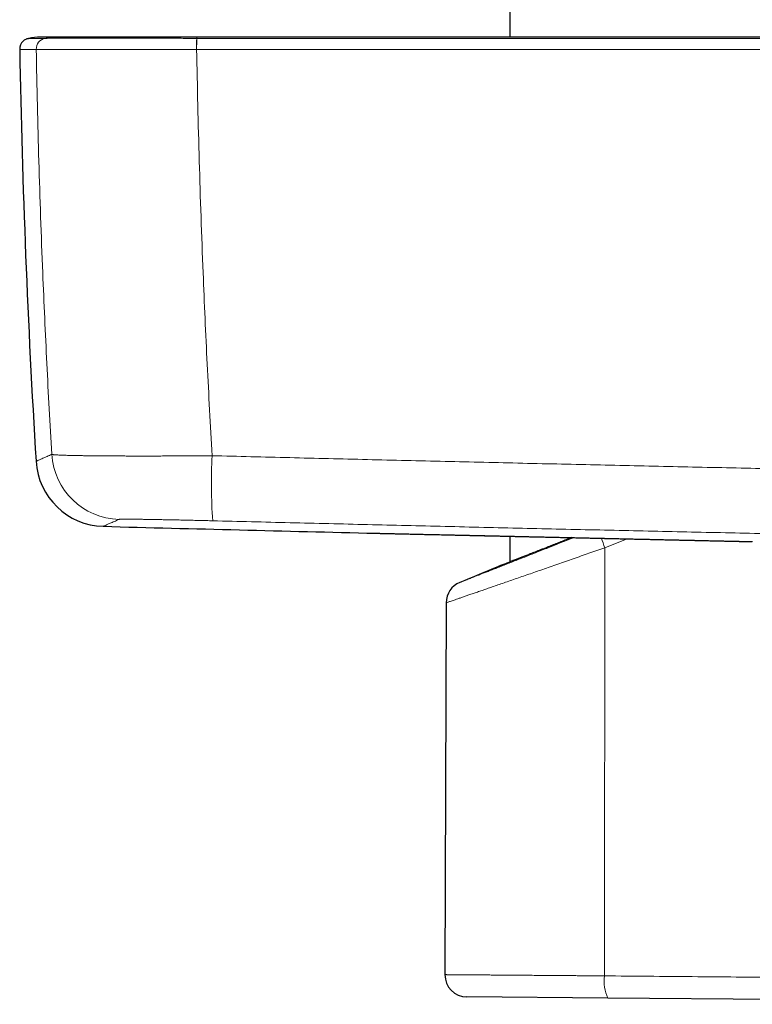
# Model space of a CAD drawing. Header units: millimetres. Extents: x 8 to 778, y 12 to 1829.
# Tile 164 of 256: x 103 to 156, y 1128 to 1199. Entities that reach past the tile are written whole.
import ezdxf

# ---------------------------------------------------------------- set-up
doc = ezdxf.new("R2010")
doc.units = ezdxf.units.MM

msp = doc.modelspace()

# ---------------------------------------------------------------- linework, layer by layer
at = {"color": 7, "linetype": 'Continuous', "lineweight": 30}
for p, q in [((138.475, 1459.891), (138.475, 1197.915)), ((138.475, 1161.874), (138.475, 1160.016)), ((137.654, 1159.695), (137.654, 1159.695)), ((133.88, 1157.071), (133.786, 1130.22)), ((145.544, 1128.525), (135.372, 1128.614)), ((196.775, 1128.078), (145.544, 1128.525))]:
    msp.add_line(p, q, dxfattribs=at)
at = {"color": 8, "linetype": 'Continuous', "lineweight": 0}
for p, q in [((104.28, 1197.025), (104.28, 1197.025)), ((115.86, 1197.025), (115.85, 1197.025)), ((146.947, 1161.685), (145.331, 1161.047)), ((145.315, 1130.131), (145.331, 1161.047))]:
    msp.add_line(p, q, dxfattribs=at)
at = {"color": 7, "linetype": 'Continuous', "lineweight": 30}
for centre, radius, start, end in [((104.575, 1193.915), 4, 89.69371, 102.44619), ((103.885, 1197.04), 0.8, 133.19632, 181.04894), ((802.968, 1209.84), 700, 181.048943, 183.485505), ((109.254, 1167.587), 5, 183.48547, 268.48366), ((347.375, 10159.434), 9000, 268.4830549, 268.6081789), ((128.94, 1169.087), 7, 268.60823, 268.7256), ((518.226, 234.943), 1000, 112.369363, 112.541777), ((135.48, 1157.065), 1.6, 112.44915, 179.76495), ((135.386, 1130.214), 1.6, 179.80037, 269.5)]:
    msp.add_arc(centre, radius, start, end, dxfattribs=at)
at = {"color": 8, "linetype": 'Continuous', "lineweight": 0}
for centre, radius, start, end in [((105.08, 1197.04), 0.8, 102.45758, 181.05614), ((105.08, 1197.04), 0.8, 102.45686, 181.05453), ((124.861, 1197.17), 9.012, 175.85821, 180.92174), ((125.103, 1197.172), 9.243, 175.973, 180.90954), ((110.393, 1168.088), 5.001, 183.45304, 268.46823), ((155.186, 1165.655), 38.259, 176.95497, 183.99366), ((154.329, 1164.576), 9.665, 197.13801, 201.41679), ((148.185, 1129.72), 2.899, 171.86036, 204.34454)]:
    msp.add_arc(centre, radius, start, end, dxfattribs=at)
at = {"color": 7, "linetype": 'Continuous', "lineweight": 30}
for points, knots in [([(105.77, 1197.915), (105.76, 1197.915), (105.742, 1197.915), (105.715, 1197.915), (105.689, 1197.915), (105.663, 1197.915), (105.639, 1197.915), (105.615, 1197.915), (105.592, 1197.915), (105.569, 1197.915), (105.546, 1197.915), (105.524, 1197.915), (105.502, 1197.915), (105.482, 1197.915), (105.463, 1197.915), (105.444, 1197.915), (105.427, 1197.915), (105.41, 1197.915), (105.394, 1197.915), (105.379, 1197.915), (105.364, 1197.915), (105.351, 1197.915), (105.338, 1197.915), (105.325, 1197.915), (105.314, 1197.915), (105.303, 1197.915), (105.292, 1197.915), (105.272, 1197.915), (105.243, 1197.915), (105.207, 1197.915), (105.17, 1197.915), (105.133, 1197.915), (105.096, 1197.915), (105.06, 1197.915), (105.025, 1197.915), (104.991, 1197.915), (104.958, 1197.915), (104.929, 1197.915), (104.903, 1197.915), (104.88, 1197.915), (104.859, 1197.915), (104.838, 1197.915), (104.819, 1197.915), (104.804, 1197.915), (104.792, 1197.915), (104.784, 1197.915), (104.776, 1197.915), (104.77, 1197.915), (104.765, 1197.915), (104.76, 1197.915), (104.755, 1197.915), (104.749, 1197.915), (104.743, 1197.915), (104.738, 1197.915), (104.732, 1197.915), (104.725, 1197.915), (104.719, 1197.915), (104.713, 1197.915), (104.707, 1197.915), (104.7, 1197.915), (104.694, 1197.915), (104.688, 1197.915), (104.682, 1197.915), (104.675, 1197.915), (104.669, 1197.915), (104.663, 1197.915), (104.657, 1197.915), (104.651, 1197.915), (104.645, 1197.915), (104.64, 1197.915), (104.634, 1197.915), (104.629, 1197.915), (104.624, 1197.915), (104.619, 1197.915), (104.614, 1197.915), (104.61, 1197.915), (104.606, 1197.915), (104.602, 1197.915), (104.599, 1197.915), (104.596, 1197.915), (104.593, 1197.915), (104.591, 1197.915), (104.59, 1197.915), (104.589, 1197.915), (104.588, 1197.915), (104.588, 1197.915)], [0, 0, 0, 0, 0.012032, 0.023795, 0.03529, 0.046517, 0.057476, 0.068166, 0.078589, 0.089743, 0.100573, 0.111079, 0.12126, 0.131116, 0.140648, 0.149855, 0.158738, 0.167296, 0.17553, 0.1833, 0.190758, 0.197903, 0.204734, 0.211368, 0.217678, 0.223663, 0.22937, 0.235055, 0.25755, 0.277853, 0.298363, 0.32192, 0.345743, 0.369651, 0.3933, 0.41779, 0.441987, 0.465892, 0.485017, 0.503838, 0.522347, 0.540543, 0.558426, 0.575997, 0.584541, 0.593009, 0.601408, 0.606526, 0.611913, 0.617569, 0.623493, 0.629816, 0.636418, 0.6433, 0.650463, 0.657905, 0.665627, 0.673629, 0.681892, 0.690434, 0.699255, 0.708354, 0.717732, 0.727214, 0.736964, 0.746984, 0.757272, 0.768048, 0.779103, 0.790438, 0.802053, 0.813948, 0.826123, 0.838578, 0.851313, 0.864327, 0.877622, 0.891197, 0.905051, 0.919186, 0.9336, 0.949779, 0.966297, 0.983154, 1, 1, 1, 1]), ([(115.902, 1197.915), (115.747, 1197.915), (115.445, 1197.915), (115.003, 1197.915), (114.584, 1197.915), (114.183, 1197.915), (113.801, 1197.915), (113.413, 1197.915), (113.018, 1197.915), (112.619, 1197.915), (112.239, 1197.915), (111.882, 1197.915), (111.558, 1197.915), (111.265, 1197.915), (111.001, 1197.915), (110.754, 1197.915), (110.523, 1197.915), (110.308, 1197.915), (110.1, 1197.915), (109.903, 1197.915), (109.715, 1197.915), (109.536, 1197.915), (109.349, 1197.915), (109.146, 1197.915), (108.926, 1197.915), (108.693, 1197.915), (108.45, 1197.915), (108.223, 1197.915), (108.01, 1197.915), (107.812, 1197.915), (107.611, 1197.915), (107.41, 1197.915), (107.217, 1197.915), (107.034, 1197.915), (106.86, 1197.915), (106.691, 1197.915), (106.528, 1197.915), (106.374, 1197.915), (106.248, 1197.915), (106.144, 1197.915), (106.058, 1197.915), (105.98, 1197.915), (105.912, 1197.915), (105.856, 1197.915), (105.813, 1197.915), (105.783, 1197.915), (105.774, 1197.915), (105.769, 1197.915)], [0, 0, 0, 0, 0.029299, 0.057172, 0.083804, 0.109356, 0.133965, 0.157743, 0.18531, 0.211933, 0.237695, 0.262494, 0.28557, 0.305713, 0.324742, 0.342825, 0.360073, 0.376553, 0.391881, 0.408198, 0.422823, 0.436728, 0.452016, 0.469225, 0.48831, 0.50945, 0.531842, 0.555416, 0.574935, 0.595526, 0.61743, 0.640593, 0.664106, 0.686894, 0.710551, 0.735523, 0.762099, 0.788989, 0.816255, 0.837257, 0.859012, 0.881741, 0.904595, 0.927466, 0.950712, 0.974738, 1, 1, 1, 1]), ([(185.455, 1197.915), (184.989, 1197.915), (184.066, 1197.915), (182.697, 1197.915), (181.357, 1197.915), (180.046, 1197.915), (178.765, 1197.915), (177.536, 1197.915), (176.359, 1197.915), (175.232, 1197.915), (174.131, 1197.915), (173.056, 1197.915), (172.007, 1197.915), (170.985, 1197.915), (169.988, 1197.915), (169.018, 1197.915), (168.074, 1197.915), (167.161, 1197.915), (166.279, 1197.915), (165.428, 1197.915), (164.603, 1197.915), (163.797, 1197.915), (163.013, 1197.915), (162.25, 1197.915), (161.514, 1197.915), (160.803, 1197.915), (160.122, 1197.915), (159.471, 1197.915), (158.85, 1197.915), (158.253, 1197.915), (157.701, 1197.915), (157.192, 1197.915), (156.724, 1197.915), (156.275, 1197.915), (155.838, 1197.915), (155.4, 1197.915), (154.946, 1197.915), (154.472, 1197.915), (153.941, 1197.915), (153.35, 1197.915), (152.695, 1197.915), (152.012, 1197.915), (151.298, 1197.915), (150.555, 1197.915), (149.798, 1197.915), (149.028, 1197.915), (148.247, 1197.915), (147.439, 1197.915), (146.605, 1197.915), (145.744, 1197.915), (144.857, 1197.915), (143.944, 1197.915), (143.005, 1197.915), (142.04, 1197.915), (141.054, 1197.915), (140.048, 1197.915), (139.023, 1197.915), (137.973, 1197.915), (136.891, 1197.915), (135.776, 1197.915), (134.628, 1197.915), (133.455, 1197.915), (132.255, 1197.915), (131.036, 1197.915), (129.799, 1197.915), (128.544, 1197.915), (127.263, 1197.915), (125.948, 1197.915), (124.598, 1197.915), (123.213, 1197.915), (121.802, 1197.915), (120.364, 1197.915), (118.9, 1197.915), (117.41, 1197.915), (116.408, 1197.915), (115.902, 1197.915)], [0, 0, 0, 0, 0.020117, 0.039811, 0.059082, 0.077929, 0.096353, 0.114353, 0.130937, 0.147144, 0.162976, 0.178431, 0.19351, 0.208212, 0.222539, 0.236489, 0.250063, 0.263261, 0.275857, 0.28809, 0.299961, 0.311469, 0.322813, 0.333781, 0.344373, 0.354588, 0.364428, 0.373726, 0.382661, 0.391234, 0.399443, 0.406467, 0.413201, 0.419646, 0.425807, 0.43204, 0.438564, 0.445377, 0.452482, 0.461462, 0.470867, 0.480697, 0.490951, 0.50163, 0.512735, 0.523593, 0.534829, 0.546443, 0.558435, 0.570804, 0.583551, 0.596675, 0.610178, 0.624057, 0.638315, 0.652685, 0.66742, 0.68252, 0.697983, 0.714102, 0.730599, 0.747474, 0.764726, 0.782356, 0.80004, 0.818087, 0.836499, 0.855276, 0.874812, 0.894727, 0.915022, 0.935697, 0.956752, 0.978186, 1, 1, 1, 1]), ([(103.338, 1197.623), (103.37, 1197.651), (103.435, 1197.706), (103.535, 1197.762), (103.629, 1197.8), (103.685, 1197.814), (103.713, 1197.821)], [0, 0, 0, 0, 0.2947438, 0.5971916, 0.7974178, 1, 1, 1, 1]), ([(128.784, 1162.089), (128.784, 1162.089), (128.785, 1162.089), (128.792, 1162.089), (128.808, 1162.089), (128.831, 1162.088), (128.863, 1162.087), (128.902, 1162.087), (128.949, 1162.085), (129.004, 1162.084), (129.066, 1162.083), (129.137, 1162.081), (129.215, 1162.08), (129.3, 1162.078), (129.394, 1162.076), (129.495, 1162.073), (129.604, 1162.071), (129.721, 1162.068), (129.846, 1162.066), (129.978, 1162.063), (130.117, 1162.059), (130.263, 1162.056), (130.416, 1162.053), (130.576, 1162.049), (130.742, 1162.046), (130.916, 1162.042), (131.096, 1162.038), (131.283, 1162.034), (131.477, 1162.029), (131.678, 1162.025), (131.886, 1162.02), (132.101, 1162.015), (132.322, 1162.01), (132.551, 1162.005), (132.786, 1162), (133.028, 1161.995), (133.276, 1161.989), (133.529, 1161.984), (133.787, 1161.978), (134.05, 1161.972), (134.318, 1161.966), (134.592, 1161.96), (134.87, 1161.954), (135.154, 1161.947), (135.443, 1161.941), (135.737, 1161.934), (136.036, 1161.928), (136.341, 1161.921), (136.651, 1161.914), (136.966, 1161.907), (137.287, 1161.9), (137.612, 1161.893), (137.942, 1161.885), (138.275, 1161.878), (138.61, 1161.871), (138.949, 1161.863), (139.29, 1161.855), (139.634, 1161.848), (139.98, 1161.84), (140.33, 1161.832), (140.683, 1161.824), (141.038, 1161.817), (141.397, 1161.809), (141.758, 1161.801), (142.123, 1161.792), (142.491, 1161.784), (142.862, 1161.776), (143.235, 1161.768), (143.611, 1161.759), (143.988, 1161.751), (144.365, 1161.743), (144.742, 1161.734), (145.119, 1161.726), (145.497, 1161.717), (145.874, 1161.709), (146.252, 1161.701), (146.63, 1161.692), (147.009, 1161.684), (147.388, 1161.675), (147.767, 1161.667), (148.147, 1161.658), (148.527, 1161.65), (148.908, 1161.641), (149.289, 1161.633), (149.671, 1161.625), (150.051, 1161.616), (150.429, 1161.608), (150.804, 1161.599), (151.176, 1161.591), (151.546, 1161.583), (151.914, 1161.575), (152.279, 1161.566), (152.642, 1161.558), (153.003, 1161.55), (153.361, 1161.542), (153.717, 1161.535), (154.071, 1161.527), (154.423, 1161.519), (154.773, 1161.511), (155.12, 1161.503), (155.465, 1161.496), (155.752, 1161.489), (155.921, 1161.485), (155.978, 1161.484)], [0, 0, 0, 0, 0.005315, 0.015388, 0.025426, 0.035436, 0.045423, 0.055391, 0.065345, 0.07529, 0.085231, 0.095174, 0.105121, 0.115078, 0.125049, 0.13504, 0.145054, 0.155098, 0.165175, 0.175255, 0.18531, 0.195333, 0.205329, 0.215303, 0.225262, 0.235209, 0.24515, 0.25509, 0.265034, 0.274985, 0.284949, 0.294931, 0.304936, 0.31497, 0.325037, 0.335126, 0.345201, 0.355239, 0.365247, 0.37523, 0.385194, 0.395145, 0.405086, 0.415025, 0.424966, 0.434912, 0.44487, 0.454844, 0.46484, 0.474864, 0.48492, 0.495011, 0.505099, 0.515154, 0.525176, 0.53517, 0.545141, 0.555096, 0.56504, 0.574979, 0.584917, 0.59486, 0.604812, 0.614779, 0.624766, 0.634779, 0.644824, 0.654905, 0.665002, 0.675075, 0.685112, 0.695117, 0.705097, 0.715058, 0.725005, 0.734943, 0.74488, 0.754819, 0.764765, 0.774725, 0.784703, 0.794705, 0.804737, 0.814806, 0.824906, 0.835002, 0.845054, 0.855072, 0.865061, 0.875028, 0.884978, 0.894917, 0.904852, 0.914787, 0.924728, 0.934679, 0.944648, 0.954639, 0.964658, 0.974712, 0.984806, 0.994906, 1, 1, 1, 1]), ([(142.943, 1161.774), (142.842, 1161.734), (142.61, 1161.643), (142.257, 1161.503), (141.88, 1161.354), (141.512, 1161.209), (141.192, 1161.083), (140.916, 1160.974), (140.63, 1160.862), (140.304, 1160.733), (139.968, 1160.601), (139.671, 1160.485), (139.409, 1160.382), (139.161, 1160.285), (138.955, 1160.204), (138.786, 1160.137), (138.617, 1160.071), (138.433, 1159.999), (138.242, 1159.924), (138.076, 1159.859), (137.953, 1159.811), (137.865, 1159.777), (137.799, 1159.751), (137.741, 1159.729), (137.695, 1159.71), (137.664, 1159.698), (137.648, 1159.692), (137.649, 1159.693), (137.65, 1159.693)], [0, 0, 0, 0, 0.0329227, 0.0760846, 0.1193332, 0.1629727, 0.2067051, 0.2368363, 0.266999, 0.3176756, 0.3685087, 0.4098167, 0.4512131, 0.493007, 0.534896, 0.5628979, 0.5909293, 0.638022, 0.6852592, 0.7332817, 0.7814623, 0.8106209, 0.8398155, 0.8749654, 0.9101152, 0.9455238, 0.9809325, 1, 1, 1, 1])]:
    msp.add_open_spline(points, degree=3, knots=knots, dxfattribs=at)
at = {"color": 8, "linetype": 'Continuous', "lineweight": 0}
for points, knots in [([(104.908, 1197.821), (105.015, 1197.842), (105.23, 1197.884), (105.519, 1197.912), (105.699, 1197.912), (105.769, 1197.912)], [0, 0, 0, 0, 0.37765, 0.757406, 1, 1, 1, 1]), ([(115.872, 1197.821), (115.876, 1197.842), (115.883, 1197.884), (115.893, 1197.912), (115.9, 1197.912), (115.902, 1197.912)], [0, 0, 0, 0, 0.376234, 0.754567, 1, 1, 1, 1]), ([(103.713, 1197.821), (103.715, 1197.821), (103.718, 1197.821), (103.745, 1197.821), (103.781, 1197.821), (103.823, 1197.821), (103.875, 1197.821), (103.938, 1197.821), (104.01, 1197.821), (104.092, 1197.821), (104.185, 1197.821), (104.287, 1197.821), (104.397, 1197.821), (104.513, 1197.821), (104.635, 1197.821), (104.766, 1197.821), (104.86, 1197.821), (104.907, 1197.821)], [0, 0, 0, 0, 0.0882231, 0.1764467, 0.2411671, 0.3058876, 0.3706086, 0.4353298, 0.5000502, 0.5647712, 0.6294924, 0.6942128, 0.7589333, 0.8191996, 0.8794661, 0.939733, 1, 1, 1, 1]), ([(104.907, 1197.821), (104.907, 1197.821), (104.908, 1197.821), (104.908, 1197.821), (104.908, 1197.821)], [0, 0, 0, 0, 0.993961, 1, 1, 1, 1]), ([(104.908, 1197.821), (104.908, 1197.821), (104.912, 1197.821), (104.931, 1197.821), (104.988, 1197.821), (105.071, 1197.822), (105.183, 1197.822), (105.313, 1197.822), (105.459, 1197.822), (105.614, 1197.822), (105.788, 1197.822), (105.982, 1197.822), (106.196, 1197.822), (106.43, 1197.822), (106.682, 1197.822), (106.952, 1197.822), (107.237, 1197.822), (107.539, 1197.822), (107.856, 1197.822), (108.202, 1197.822), (108.579, 1197.822), (108.987, 1197.822), (109.413, 1197.822), (109.854, 1197.822), (110.309, 1197.822), (110.758, 1197.822), (111.197, 1197.822), (111.624, 1197.822), (112.059, 1197.822), (112.506, 1197.822), (112.964, 1197.822), (113.432, 1197.822), (113.906, 1197.822), (114.388, 1197.822), (114.877, 1197.822), (115.374, 1197.821), (115.706, 1197.821), (115.872, 1197.821), (115.872, 1197.821)], [0, 0, 0, 0, 0.000003, 0.032791, 0.065638, 0.098506, 0.131354, 0.164142, 0.191622, 0.219125, 0.246629, 0.274109, 0.302385, 0.330687, 0.358989, 0.387266, 0.415388, 0.443536, 0.471684, 0.499806, 0.531357, 0.56298, 0.594639, 0.626299, 0.657921, 0.689472, 0.716981, 0.744513, 0.772045, 0.799554, 0.82786, 0.856192, 0.884525, 0.912831, 0.941881, 0.970946, 0.999997, 1, 1, 1, 1]), ([(115.872, 1197.821), (115.872, 1197.821), (115.875, 1197.821), (115.879, 1197.821), (115.882, 1197.821)], [0, 0, 0, 0, 0.005987, 1, 1, 1, 1]), ([(115.882, 1197.821), (116.817, 1197.821), (118.818, 1197.821), (121.885, 1197.821), (125.083, 1197.821), (128.282, 1197.821), (131.481, 1197.821), (134.68, 1197.821), (137.88, 1197.821), (141.08, 1197.821), (144.28, 1197.821), (147.479, 1197.821), (151.511, 1197.821), (156.376, 1197.821), (162.073, 1197.821), (167.77, 1197.821), (172.568, 1197.821), (176.468, 1197.821), (179.471, 1197.821), (182.473, 1197.821), (184.474, 1197.821), (185.475, 1197.821)], [0, 0, 0, 0, 0.040319, 0.086283, 0.132247, 0.178213, 0.22418, 0.270152, 0.316124, 0.362097, 0.408071, 0.454035, 0.5, 0.581851, 0.663705, 0.745545, 0.827388, 0.87054, 0.913693, 0.956846, 1, 1, 1, 1]), ([(104.28, 1197.025), (104.233, 1197.025), (104.139, 1197.025), (104.008, 1197.025), (103.886, 1197.025), (103.769, 1197.025), (103.66, 1197.025), (103.557, 1197.025), (103.465, 1197.025), (103.383, 1197.025), (103.31, 1197.025), (103.248, 1197.025), (103.196, 1197.025), (103.153, 1197.025), (103.117, 1197.025), (103.091, 1197.025), (103.087, 1197.025), (103.086, 1197.025)], [0, 0, 0, 0, 0.060266, 0.120533, 0.1808, 0.241067, 0.305787, 0.370508, 0.435229, 0.49995, 0.56467, 0.629391, 0.694111, 0.758832, 0.823553, 0.911776, 1, 1, 1, 1]), ([(105.401, 1167.787), (105.338, 1168.879), (105.213, 1171.063), (105.043, 1174.341), (104.888, 1177.621), (104.737, 1181.151), (104.595, 1184.93), (104.466, 1188.96), (104.359, 1192.992), (104.306, 1195.681), (104.28, 1197.025)], [0, 0, 0, 0, 0.1122329, 0.2244659, 0.3367172, 0.4489685, 0.5867093, 0.7244502, 0.8622251, 1, 1, 1, 1]), ([(115.85, 1197.025), (115.719, 1197.025), (115.456, 1197.025), (115.063, 1197.025), (114.67, 1197.025), (114.246, 1197.024), (113.79, 1197.024), (113.305, 1197.024), (112.824, 1197.023), (112.344, 1197.023), (111.868, 1197.022), (111.395, 1197.022), (110.931, 1197.022), (110.459, 1197.022), (109.984, 1197.021), (109.508, 1197.021), (109.044, 1197.021), (108.594, 1197.021), (108.158, 1197.021), (107.758, 1197.021), (107.392, 1197.021), (107.058, 1197.021), (106.739, 1197.021), (106.44, 1197.021), (106.161, 1197.021), (105.902, 1197.021), (105.66, 1197.022), (105.434, 1197.022), (105.226, 1197.022), (105.036, 1197.022), (104.867, 1197.023), (104.719, 1197.023), (104.595, 1197.023), (104.491, 1197.024), (104.407, 1197.024), (104.344, 1197.025), (104.299, 1197.025), (104.287, 1197.025), (104.28, 1197.025)], [0, 0, 0, 0, 0.021747, 0.043495, 0.065337, 0.087178, 0.114601, 0.142024, 0.169637, 0.19725, 0.225463, 0.253677, 0.282098, 0.310519, 0.341799, 0.373097, 0.404377, 0.436309, 0.46826, 0.500192, 0.528224, 0.556257, 0.584493, 0.61273, 0.640126, 0.667523, 0.69511, 0.722696, 0.750882, 0.779067, 0.80746, 0.835852, 0.862995, 0.89015, 0.917293, 0.944858, 0.972435, 1, 1, 1, 1]), ([(115.86, 1197.025), (115.887, 1195.681), (115.939, 1192.993), (116.046, 1188.962), (116.174, 1184.931), (116.315, 1181.143), (116.466, 1177.597), (116.622, 1174.292), (116.792, 1170.988), (116.918, 1168.787), (116.981, 1167.687)], [0, 0, 0, 0, 0.1372708, 0.2745416, 0.4118467, 0.5491517, 0.6618543, 0.7745569, 0.8872785, 1, 1, 1, 1]), ([(185.497, 1197.025), (184.496, 1197.025), (182.493, 1197.025), (179.489, 1197.025), (176.485, 1197.025), (172.582, 1197.025), (167.781, 1197.025), (162.081, 1197.025), (156.38, 1197.025), (151.512, 1197.025), (147.478, 1197.025), (144.159, 1197.025), (140.724, 1197.025), (137.172, 1197.025), (133.62, 1197.025), (130.067, 1197.025), (126.515, 1197.025), (122.963, 1197.025), (119.412, 1197.025), (117.044, 1197.025), (115.86, 1197.025)], [0, 0, 0, 0, 0.043152, 0.086304, 0.129458, 0.172612, 0.254452, 0.336295, 0.418146, 0.5, 0.545964, 0.591929, 0.642931, 0.693934, 0.744938, 0.795944, 0.846956, 0.897969, 0.948984, 1, 1, 1, 1]), ([(104.263, 1167.283), (104.266, 1167.284), (104.272, 1167.287), (104.321, 1167.308), (104.398, 1167.342), (104.501, 1167.388), (104.62, 1167.441), (104.75, 1167.498), (104.9, 1167.565), (105.061, 1167.636), (105.227, 1167.71), (105.343, 1167.761), (105.401, 1167.787)], [0, 0, 0, 0, 0.116957, 0.234157, 0.351361, 0.468565, 0.562344, 0.656123, 0.749905, 0.843686, 0.921843, 1, 1, 1, 1]), ([(105.401, 1167.787), (105.407, 1167.784), (105.419, 1167.778), (105.464, 1167.77), (105.527, 1167.762), (105.61, 1167.754), (105.714, 1167.747), (105.838, 1167.739), (105.982, 1167.732), (106.146, 1167.726), (106.332, 1167.719), (106.54, 1167.713), (106.767, 1167.707), (107.012, 1167.701), (107.273, 1167.696), (107.549, 1167.692), (107.841, 1167.687), (108.153, 1167.683), (108.485, 1167.679), (108.836, 1167.676), (109.202, 1167.673), (109.58, 1167.671), (109.969, 1167.669), (110.367, 1167.667), (110.778, 1167.666), (111.204, 1167.665), (111.645, 1167.664), (112.101, 1167.664), (112.566, 1167.665), (113.035, 1167.665), (113.508, 1167.667), (113.983, 1167.668), (114.463, 1167.67), (114.953, 1167.673), (115.452, 1167.676), (115.96, 1167.679), (116.47, 1167.683), (116.811, 1167.685), (116.981, 1167.687)], [0, 0, 0, 0, 0.02734, 0.054704, 0.082067, 0.109408, 0.136746, 0.164108, 0.19147, 0.218809, 0.246933, 0.275083, 0.303233, 0.331358, 0.358763, 0.386191, 0.41362, 0.441025, 0.469223, 0.497447, 0.52567, 0.553868, 0.581357, 0.60887, 0.636383, 0.663872, 0.69216, 0.720475, 0.748789, 0.777078, 0.804534, 0.832013, 0.859493, 0.886949, 0.915199, 0.943474, 0.97175, 1, 1, 1, 1]), ([(116.981, 1167.687), (118.849, 1167.64), (122.584, 1167.546), (128.189, 1167.409), (133.794, 1167.275), (139.401, 1167.144), (145.007, 1167.017), (150.613, 1166.892), (156.222, 1166.771), (161.832, 1166.652), (167.445, 1166.537), (173.058, 1166.424), (178.673, 1166.315), (182.416, 1166.245), (184.288, 1166.21)], [0, 0, 0, 0, 0.083272, 0.166544, 0.249833, 0.333123, 0.416412, 0.499689, 0.582966, 0.666343, 0.749721, 0.833099, 0.916549, 1, 1, 1, 1]), ([(110.259, 1163.089), (110.197, 1163.062), (110.074, 1163.008), (109.909, 1162.935), (109.759, 1162.869), (109.625, 1162.81), (109.506, 1162.758), (109.403, 1162.712), (109.317, 1162.674), (109.245, 1162.643), (109.19, 1162.619), (109.15, 1162.601), (109.129, 1162.591), (109.118, 1162.587), (109.122, 1162.588), (109.122, 1162.588)], [0, 0, 0, 0, 0.083303, 0.166605, 0.249908, 0.333214, 0.41652, 0.499826, 0.583146, 0.666466, 0.749786, 0.83311, 0.916434, 0.999757, 1, 1, 1, 1]), ([(117.02, 1162.99), (116.863, 1162.994), (116.549, 1163.002), (116.081, 1163.013), (115.617, 1163.024), (115.161, 1163.034), (114.715, 1163.044), (114.281, 1163.053), (113.859, 1163.061), (113.453, 1163.069), (113.064, 1163.076), (112.695, 1163.083), (112.348, 1163.088), (112.022, 1163.093), (111.721, 1163.096), (111.444, 1163.099), (111.194, 1163.101), (110.973, 1163.103), (110.779, 1163.103), (110.615, 1163.102), (110.48, 1163.101), (110.382, 1163.099), (110.316, 1163.096), (110.274, 1163.093), (110.264, 1163.09), (110.259, 1163.089)], [0, 0, 0, 0, 0.044522, 0.089196, 0.133921, 0.178593, 0.223114, 0.267644, 0.312327, 0.357062, 0.401745, 0.446274, 0.490645, 0.535168, 0.579743, 0.624266, 0.668637, 0.712915, 0.757343, 0.801822, 0.846251, 0.890529, 0.92701, 0.963519, 1, 1, 1, 1]), ([(184.028, 1161.523), (182.168, 1161.557), (178.449, 1161.627), (172.87, 1161.735), (167.289, 1161.847), (161.708, 1161.961), (156.126, 1162.079), (150.544, 1162.199), (144.963, 1162.323), (139.38, 1162.45), (133.792, 1162.58), (128.201, 1162.714), (122.61, 1162.85), (118.883, 1162.943), (117.02, 1162.99)], [0, 0, 0, 0, 0.083277, 0.166555, 0.249833, 0.333109, 0.416413, 0.499716, 0.582968, 0.666219, 0.749663, 0.833109, 0.916555, 1, 1, 1, 1]), ([(128.77, 1162.089), (128.77, 1162.089), (128.771, 1162.089), (128.789, 1162.089), (128.842, 1162.088), (128.921, 1162.086), (129.021, 1162.084), (129.146, 1162.081), (129.282, 1162.078), (129.421, 1162.075), (129.558, 1162.072), (129.707, 1162.069), (129.898, 1162.064), (130.141, 1162.059), (130.447, 1162.052), (130.784, 1162.045), (131.152, 1162.036), (131.549, 1162.028), (131.977, 1162.018), (132.434, 1162.008), (132.915, 1161.997), (133.417, 1161.986), (133.918, 1161.975), (134.419, 1161.964), (134.917, 1161.953), (135.432, 1161.941), (135.915, 1161.931), (136.36, 1161.921), (136.762, 1161.912), (137.172, 1161.903), (137.667, 1161.892), (138.251, 1161.879), (138.903, 1161.864), (139.541, 1161.85), (140.164, 1161.836), (140.797, 1161.822), (141.381, 1161.809), (141.911, 1161.797), (142.385, 1161.787), (142.862, 1161.776), (143.37, 1161.765), (143.906, 1161.753), (144.441, 1161.741), (144.949, 1161.73), (145.428, 1161.719), (145.909, 1161.708), (146.491, 1161.695), (147.174, 1161.68), (147.96, 1161.663), (148.748, 1161.645), (149.412, 1161.63), (149.949, 1161.618), (150.362, 1161.609), (150.774, 1161.6), (151.185, 1161.591), (151.596, 1161.582), (152.005, 1161.573), (152.413, 1161.564), (152.82, 1161.554), (153.226, 1161.545), (153.632, 1161.536), (154.034, 1161.527), (154.434, 1161.519), (154.831, 1161.51), (155.226, 1161.501), (155.617, 1161.492), (155.874, 1161.487), (156.002, 1161.484)], [0, 0, 0, 0, 0.004758, 0.024849, 0.044975, 0.062746, 0.080518, 0.098385, 0.116253, 0.129158, 0.142062, 0.155003, 0.167944, 0.188028, 0.208145, 0.22846, 0.248774, 0.269233, 0.289693, 0.310356, 0.331058, 0.351158, 0.371293, 0.389073, 0.406852, 0.424728, 0.442604, 0.455514, 0.468424, 0.481371, 0.494319, 0.514419, 0.534554, 0.552333, 0.570112, 0.587988, 0.605864, 0.618774, 0.631684, 0.644631, 0.657578, 0.672609, 0.687654, 0.700282, 0.71291, 0.725573, 0.738236, 0.758772, 0.779344, 0.800084, 0.820863, 0.83182, 0.842778, 0.853758, 0.864737, 0.875823, 0.886909, 0.898018, 0.909128, 0.920406, 0.931685, 0.942988, 0.954291, 0.965705, 0.97712, 0.98856, 1, 1, 1, 1]), ([(134.869, 1158.543), (134.868, 1158.543), (134.867, 1158.543), (134.886, 1158.55), (134.925, 1158.565), (134.986, 1158.589), (135.067, 1158.621), (135.168, 1158.66), (135.291, 1158.708), (135.433, 1158.763), (135.598, 1158.827), (135.785, 1158.901), (135.996, 1158.983), (136.228, 1159.073), (136.481, 1159.172), (136.755, 1159.279), (137.051, 1159.395), (137.366, 1159.518), (137.701, 1159.65), (138.055, 1159.788), (138.427, 1159.934), (138.817, 1160.087), (139.225, 1160.248), (139.649, 1160.415), (140.091, 1160.589), (140.547, 1160.768), (141.01, 1160.951), (141.477, 1161.136), (141.949, 1161.322), (142.431, 1161.513), (142.809, 1161.663), (143.028, 1161.75), (143.081, 1161.771)], [0, 0, 0, 0, 0.015809, 0.047548, 0.079349, 0.111495, 0.143642, 0.176043, 0.208444, 0.241202, 0.274024, 0.308033, 0.342114, 0.37652, 0.410997, 0.445987, 0.48105, 0.516444, 0.551911, 0.587728, 0.623617, 0.659837, 0.696128, 0.732938, 0.76982, 0.807037, 0.844327, 0.880134, 0.916004, 0.952161, 0.98838, 1, 1, 1, 1]), ([(145.331, 1161.047), (145.14, 1160.979), (144.756, 1160.845), (144.186, 1160.645), (143.616, 1160.445), (143.051, 1160.247), (142.489, 1160.051), (141.933, 1159.857), (141.384, 1159.666), (140.85, 1159.48), (140.332, 1159.299), (139.83, 1159.125), (139.338, 1158.954), (138.86, 1158.788), (138.393, 1158.626), (137.941, 1158.47), (137.505, 1158.319), (137.1, 1158.179), (136.724, 1158.049), (136.377, 1157.93), (136.048, 1157.816), (135.737, 1157.709), (135.446, 1157.609), (135.176, 1157.516), (134.929, 1157.431), (134.713, 1157.356), (134.527, 1157.292), (134.368, 1157.238), (134.23, 1157.191), (134.114, 1157.151), (134.021, 1157.119), (133.949, 1157.094), (133.903, 1157.078), (133.88, 1157.07), (133.882, 1157.071), (133.882, 1157.071)], [0, 0, 0, 0, 0.031335, 0.062821, 0.09436, 0.126223, 0.158142, 0.190393, 0.222704, 0.255178, 0.28666, 0.318309, 0.350018, 0.382089, 0.414225, 0.446735, 0.479314, 0.512078, 0.542121, 0.572328, 0.602593, 0.633214, 0.663897, 0.694946, 0.726061, 0.757358, 0.785559, 0.813759, 0.84217, 0.87058, 0.89932, 0.928059, 0.957026, 0.985993, 1, 1, 1, 1]), ([(133.788, 1130.22), (133.787, 1130.22), (133.787, 1130.22), (133.802, 1130.219), (133.831, 1130.219), (133.871, 1130.219), (133.921, 1130.218), (133.987, 1130.218), (134.081, 1130.217), (134.211, 1130.216), (134.364, 1130.215), (134.542, 1130.214), (134.742, 1130.212), (134.967, 1130.21), (135.214, 1130.209), (135.483, 1130.206), (135.77, 1130.204), (136.075, 1130.202), (136.401, 1130.199), (136.748, 1130.197), (137.116, 1130.194), (137.504, 1130.191), (137.91, 1130.188), (138.289, 1130.185), (138.63, 1130.182), (138.931, 1130.18), (139.239, 1130.178), (139.623, 1130.175), (140.087, 1130.171), (140.621, 1130.167), (141.149, 1130.163), (141.672, 1130.159), (142.15, 1130.155), (142.58, 1130.152), (142.958, 1130.149), (143.341, 1130.146), (143.728, 1130.143), (144.12, 1130.14), (144.515, 1130.137), (144.913, 1130.134), (145.181, 1130.132), (145.315, 1130.131)], [0, 0, 0, 0, 0.013812, 0.036189, 0.058656, 0.081124, 0.099977, 0.118843, 0.1482, 0.177557, 0.207121, 0.236684, 0.266566, 0.296449, 0.326548, 0.356648, 0.386006, 0.415363, 0.444927, 0.474491, 0.504373, 0.534256, 0.564356, 0.594456, 0.61457, 0.634684, 0.654865, 0.675045, 0.708403, 0.741837, 0.771895, 0.802008, 0.832271, 0.85308, 0.873907, 0.894835, 0.915764, 0.936766, 0.957769, 0.978875, 1, 1, 1, 1]), ([(145.315, 1130.131), (146.37, 1130.122), (148.479, 1130.103), (151.646, 1130.076), (154.815, 1130.048), (157.987, 1130.02), (161.225, 1129.992), (164.528, 1129.964), (167.522, 1129.938), (170.143, 1129.915), (172.391, 1129.895), (174.641, 1129.876), (176.891, 1129.856), (179.143, 1129.836), (181.396, 1129.817), (183.65, 1129.797), (185.905, 1129.778), (188.161, 1129.758), (190.794, 1129.735), (193.804, 1129.709), (196.063, 1129.689), (197.193, 1129.679)], [0, 0, 0, 0, 0.061311, 0.122621, 0.183936, 0.245252, 0.306573, 0.371539, 0.436507, 0.479824, 0.523142, 0.566465, 0.609788, 0.653127, 0.696466, 0.739821, 0.783177, 0.826538, 0.869899, 0.934948, 1, 1, 1, 1])]:
    msp.add_open_spline(points, degree=3, knots=knots, dxfattribs=at)

doc.saveas('drawing.dxf')
